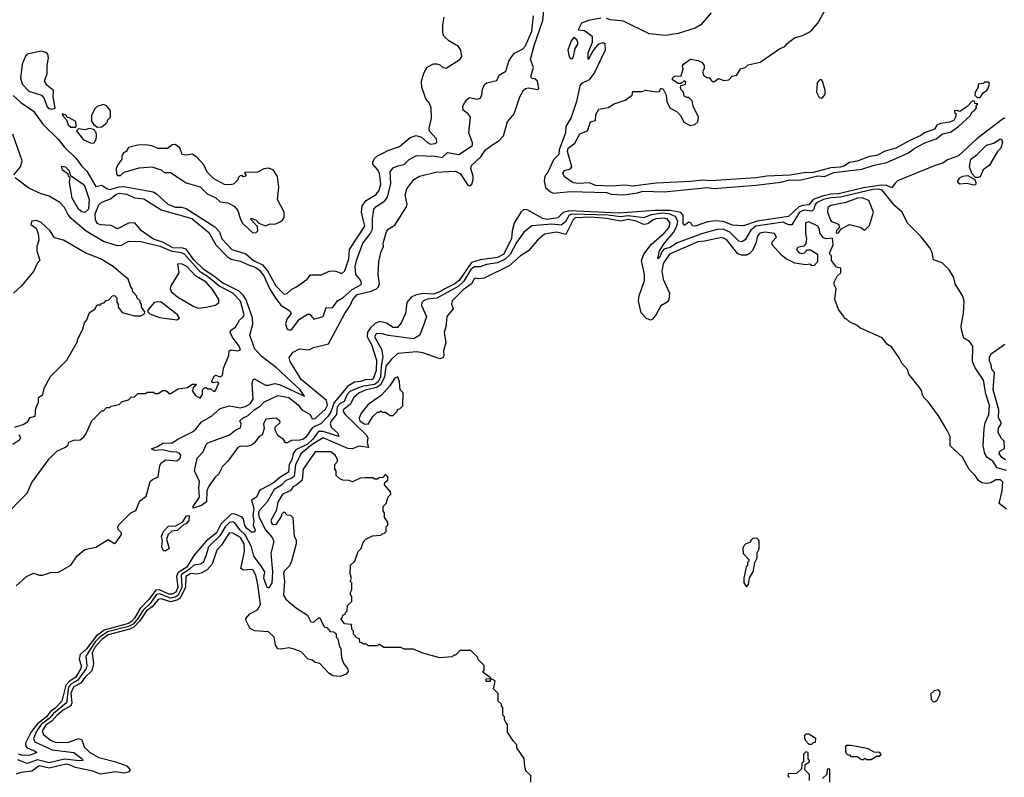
# Model space of a CAD drawing. Extents: x 2380107 to 2585170, y 384273 to 546161.
# Tile 213 of 256: x 2512737 to 2519060, y 459266 to 464130. Entities that reach past the tile are written whole.
import ezdxf

# ---------------------------------------------------------------- set-up
doc = ezdxf.new("R2010")
doc.units = 0

msp = doc.modelspace()

# ---------------------------------------------------------------- linework, layer by layer
at = {"layer": '0CON05XD'}
for points in [[(2519065, 463497.8), (2519055, 463495.5), (2518885, 463366.9), (2518765, 463255.3), (2518695, 463230.9), (2518665, 463208.7), (2518615, 463194.8), (2518375.1, 463094.9), (2518358.2, 463081.8), (2518338.8, 463051.2), (2518305, 463065.2), (2518271.4, 463068.6), (2518155, 463050.8), (2517995, 463011.7), (2517945, 463010.9), (2517892.5, 462997.5), (2517833.1, 462976.9), (2517805, 462941.1), (2517765, 462938.1), (2517741.4, 462928.6), (2517675, 462866.9), (2517473.7, 462836.3), (2517385, 462806.4), (2517315, 462811.8), (2517255, 462834.7), (2517205, 462840), (2517155, 462833.1), (2517074.2, 462804.2), (2517057.7, 462807.7), (2517046.2, 462826.2), (2517035, 462831.2), (2517005, 462810), (2516998.6, 462825), (2516996.8, 462875), (2516982.1, 462892.1), (2516915, 462905.2), (2516814.9, 462904.9), (2516585, 462887.7), (2516267, 462903), (2516227.1, 462892.9), (2516192.4, 462857.6), (2516125, 462847.4), (2516096.5, 462855), (2515995, 462909.2), (2515975, 462910.8), (2515954.4, 462895), (2515913.1, 462825), (2515899.6, 462775), (2515894.7, 462725), (2515845, 462625.5), (2515805, 462602.9), (2515695, 462589.2), (2515638.5, 462571.5), (2515558.4, 462455), (2515532.3, 462435), (2515467.2, 462402.8), (2515439.2, 462385), (2515395, 462369), (2515325, 462372.4), (2515278, 462362), (2515251.9, 462348.1), (2515222.9, 462315), (2515214.3, 462245), (2515187.5, 462185), (2515163.3, 462155), (2515135, 462154.5), (2515092.5, 462182.5), (2515047.6, 462192.4), (2515019.7, 462180.3), (2514989, 462151), (2514971.2, 462125), (2514968.8, 462095), (2514996.8, 462045), (2515027.8, 461945), (2515025, 461877.5), (2515007.5, 461825), (2514995, 461818.9), (2514965, 461821.4), (2514925, 461806.9), (2514887.6, 461802.4), (2514845, 461778.2), (2514757.3, 461672.7), (2514735, 461612.2), (2514716.9, 461585), (2514671.1, 461535), (2514617.9, 461512.1), (2514575, 461450), (2514555, 461434.2), (2514535, 461430), (2514481.7, 461428.3), (2514455, 461413.3), (2514443, 461413), (2514430, 461435), (2514395, 461460), (2514377.5, 461495), (2514377.5, 461515), (2514410, 461545), (2514407.5, 461555), (2514381.7, 461571.7), (2514317.5, 461565), (2514302.5, 461535), (2514306.7, 461505), (2514293.9, 461466.1), (2514275, 461453.8), (2514245.4, 461414.6), (2514225, 461399.4), (2514195, 461390), (2514155, 461392), (2514137.3, 461382.7), (2514073.3, 461295), (2514039.3, 461260.7), (2514016.7, 461215), (2513989.7, 461190.3), (2513949.8, 461130.2), (2513939.4, 461105), (2513937.5, 461035), (2513905, 461011.2), (2513850, 460995), (2513850, 461005), (2513891.2, 461065), (2513886.7, 461125), (2513892.5, 461165), (2513860, 461235), (2513875.7, 461315), (2513916, 461355), (2513935, 461402.5), (2513945.9, 461414.1), (2514085, 461464.2), (2514125, 461497.5), (2514155, 461510), (2514160, 461535), (2514150, 461555), (2514172.5, 461575), (2514205, 461589.4), (2514242.2, 461625), (2514281.5, 461648.5), (2514305.6, 461674.4), (2514395, 461716.7), (2514466, 461705), (2514525, 461658.6), (2514547.4, 461627.4), (2514602.5, 461595), (2514615, 461567.5), (2514635, 461570), (2514699.9, 461630.1), (2514713.8, 461655), (2514706.3, 461686.3), (2514545, 461820), (2514473.8, 461935), (2514468.3, 461961.7), (2514492.5, 461995), (2514533, 462017), (2514595, 462010), (2514624.6, 462025.4), (2514720.4, 462049.6), (2514824.5, 462245), (2514859.6, 462295), (2514876, 462334), (2514905, 462366.8), (2514995, 462388.2), (2515027.8, 462402.2), (2515041.4, 462415), (2515047.5, 462435), (2515038.6, 462495), (2515042.5, 462575), (2515055.7, 462635), (2515072.5, 462675), (2515070, 462695), (2515092, 462768), (2515103.8, 462786.2), (2515145, 462811.2), (2515220.6, 462929.4), (2515224.3, 462945), (2515212, 463005), (2515222, 463045), (2515268, 463105), (2515303.3, 463125), (2515409.5, 463150.5), (2515535, 463158.2), (2515565, 463143.5), (2515615, 463067.1), (2515625, 463064.4), (2515640.5, 463075), (2515649.5, 463105), (2515649.5, 463125), (2515634.7, 463175), (2515639.2, 463195), (2515699, 463251), (2515728.2, 463295), (2515775, 463329.6), (2515815.4, 463354.6), (2515843.1, 463385), (2515870, 463475), (2515912, 463525), (2515948.6, 463635), (2515971.5, 463678.5), (2515985, 463688.6), (2516005, 463691.9), (2516065, 463682.5), (2516071.7, 463688.3), (2516061.2, 463735), (2516045, 463750), (2516025, 463753.3), (2516020, 463765), (2516035.9, 463824.1), (2516017.8, 463875), (2516040.3, 463965), (2516096.7, 464125), (2516111.4, 464275)], [(2513235, 462822.9), (2513224.4, 462845), (2513222.5, 462885), (2513245, 462941.4), (2513265, 462958.5), (2513318.9, 462981.1), (2513355, 463008.7), (2513375, 463015.9), (2513425, 463010.4), (2513475, 462985.9), (2513535, 462979.6), (2513645, 462910.6), (2513841.2, 462855), (2513951.8, 462765), (2513995.5, 462685.5), (2514069.1, 462609.1), (2514095, 462593.4), (2514155, 462580.6), (2514205.5, 462555.5), (2514245, 462544.5), (2514275, 462525.2), (2514305, 462486.7), (2514345.9, 462395.9), (2514385, 462333.6), (2514415.9, 462295.9), (2514447.2, 462277.2), (2514471.2, 462261.2), (2514481.2, 462245), (2514452.3, 462207.7), (2514443.1, 462176.9), (2514455, 462143.1), (2514475, 462137.3), (2514487.1, 462145), (2514532.9, 462207.1), (2514585, 462240.8), (2514599.4, 462239.4), (2514625, 462207.5), (2514685.6, 462224.4), (2514705, 462283.3), (2514745, 462280), (2514778.8, 462325), (2514815, 462346), (2514871.6, 462398.4), (2514924.2, 462425), (2514932.5, 462435), (2514927.5, 462455), (2514895.7, 462495), (2514890.4, 462545), (2514900, 462585), (2514941.2, 462695), (2514988, 462755), (2515003.5, 462785), (2515001.5, 462855), (2515010.6, 462915), (2515025, 462931.4), (2515081.8, 462968.2), (2515099.3, 462990.7), (2515121.1, 463078.9), (2515115.5, 463154.5), (2515135, 463180), (2515165, 463191.4), (2515205, 463200), (2515237.7, 463232.3), (2515285, 463259.2), (2515405, 463253.8), (2515450, 463245), (2515485, 463277.5), (2515557.5, 463265), (2515645, 463322.5), (2515645, 463340), (2515622, 463405), (2515631.2, 463505), (2515616.7, 463525), (2515585, 463550), (2515582, 463575), (2515606, 463615), (2515625, 463630.8), (2515675, 463619.4), (2515695, 463627.5), (2515704.4, 463645), (2515709.2, 463685), (2515721.2, 463715), (2515737.5, 463725), (2515800, 463740), (2515815.7, 463775), (2515859.1, 463800.9), (2515879.1, 463865), (2515897.9, 463895), (2515915.5, 463915), (2515965, 463942), (2515985, 463962.7), (2516025, 464056), (2516037.2, 464155)], [(2514627.5, 462492.5), (2514675, 462492.2), (2514725, 462515.6), (2514745, 462518.5), (2514766.8, 462516.8), (2514805, 462500.6), (2514825, 462517.5), (2514850.3, 462595), (2514854.5, 462655), (2514953.2, 462805), (2514931.2, 462895), (2514935.4, 462935), (2514961.2, 462968.8), (2515025, 463007.5), (2515045.6, 463035), (2515055.5, 463075), (2515046.5, 463145), (2515035, 463168.8), (2515005, 463202.5), (2515004.4, 463215.6), (2515015, 463238.8), (2515034.5, 463255.5), (2515108.3, 463291.7), (2515175, 463315.5), (2515245, 463373.3), (2515283.2, 463386.8), (2515316.4, 463376.4), (2515355, 463341.1), (2515375, 463331.1), (2515402.5, 463335), (2515416.2, 463345), (2515413.8, 463365), (2515368.8, 463415), (2515366.4, 463433.6), (2515381.7, 463498.3), (2515380, 463565), (2515367, 463597), (2515345, 463622.5), (2515318.3, 463698.3), (2515317.5, 463735), (2515333, 463787), (2515353.6, 463826.4), (2515395, 463847.5), (2515415, 463847.5), (2515435, 463840), (2515455, 463822.5), (2515475, 463820), (2515562.5, 463875), (2515576.2, 463895), (2515570, 463935), (2515555, 463957.5), (2515492.5, 463995), (2515463.6, 464023.6), (2515453.6, 464043.6), (2515453.6, 464096.4), (2515463.6, 464146.4)], [(2516469.1, 464140.9), (2516390, 464125), (2516345, 464107.5), (2516323.3, 464065), (2516365, 464061.2), (2516414.3, 464025), (2516412.5, 463985), (2516386, 463916), (2516385, 463877.5), (2516395, 463883.8), (2516419.1, 463930.9), (2516455, 463975.7), (2516483.8, 463983.8), (2516495, 463976.7), (2516497.5, 463935), (2516428.9, 463791.1), (2516393.3, 463745), (2516345, 463720), (2516335, 463706.7), (2516313.3, 463605), (2516278.1, 463501.9), (2516244, 463445), (2516241.1, 463405), (2516201.1, 463295), (2516198.5, 463265), (2516165, 463231.4), (2516129.2, 463150.8), (2516109.6, 463125), (2516104.7, 463095), (2516113.4, 463053.4), (2516145, 463024.6), (2516165, 463016.2), (2516275, 463027.8), (2516505, 463021.1), (2516535, 463011.3), (2516615, 463006.9), (2516705, 463018.2), (2516739.6, 463030.4), (2516875, 463025.9), (2517155, 463052.5), (2517195, 463046.8), (2517465, 463068.9), (2517625, 463088.2), (2517675, 463099.6), (2517755, 463102.5), (2517862.2, 463127.8), (2517905, 463124.3), (2517965, 463148.5), (2518145, 463170.3), (2518225, 463197.3), (2518305, 463214.6), (2518444, 463275), (2518485, 463305.8), (2518549.7, 463340.3), (2518623.3, 463365), (2518662.5, 463397.5), (2518715, 463407.8), (2518765.7, 463445), (2518843.8, 463515), (2518852.5, 463537.5), (2518867.5, 463545), (2518882.5, 463565), (2518880, 463575), (2518890, 463590), (2518871.7, 463591.7), (2518868.3, 463608.3), (2518855, 463610), (2518818.8, 463571.2), (2518775, 463540), (2518755, 463547.5), (2518740, 463545), (2518740, 463535), (2518750, 463525), (2518747.5, 463505), (2518735, 463483.3), (2518708.3, 463471.7), (2518650, 463465), (2518627, 463453), (2518612.5, 463427.5), (2518547.5, 463405), (2518525, 463386.7), (2518452.5, 463355), (2518364.2, 463305.8), (2518295, 463285.6), (2518240.5, 463259.5), (2518195, 463251.2), (2518115, 463222.9), (2518065, 463214.2), (2518029.2, 463190.8), (2518006.4, 463183.6), (2517945, 463178.5), (2517825, 463147.9), (2517785, 463150), (2517685, 463132.7), (2517535, 463125.3), (2517465, 463114.4), (2517175, 463096.9), (2517125, 463100.6), (2517045, 463090.9), (2516825, 463080), (2516675, 463062.2), (2516625, 463068.1), (2516535, 463061.9), (2516436.1, 463066.1), (2516395, 463083.3), (2516325, 463078.1), (2516292.1, 463082.1), (2516235, 463122), (2516225.8, 463145), (2516235, 463162), (2516275, 463173.3), (2516283.3, 463185), (2516255.7, 463285), (2516260, 463305), (2516301.7, 463338.3), (2516335, 463396.7), (2516383, 463417), (2516402.5, 463475), (2516435, 463482.5), (2516437.5, 463522.5), (2516456.7, 463555), (2516515, 463566.7), (2516555, 463590), (2516626.1, 463613.9), (2516670, 463645), (2516675, 463670), (2516735, 463670), (2516755, 463677.5), (2516825, 463667.5), (2516845, 463670), (2516855, 463690), (2516870, 463685), (2516887.5, 463645), (2516892.5, 463605), (2516912.5, 463565), (2516959.5, 463539.5), (2516982.3, 463512.3), (2517001.7, 463471.7), (2517041.7, 463451.7), (2517071.7, 463458.3), (2517091.2, 463475), (2517095.8, 463505), (2517061.2, 463575), (2517055, 463610), (2517035, 463630), (2517021.7, 463631.7), (2517005, 463640), (2517000, 463665), (2516985, 463680), (2516980, 463695), (2516981.7, 463708.3), (2517010, 463715), (2517015, 463730), (2517005, 463737.5), (2516985, 463720), (2516965, 463720), (2516930, 463745), (2516930, 463755), (2516943, 463767), (2516985, 463770), (2516996.7, 463815), (2516992.5, 463835), (2517000, 463845), (2517045, 463876.7), (2517095, 463868), (2517118.8, 463855), (2517133.3, 463835), (2517132.5, 463815), (2517122.5, 463795), (2517127.5, 463775), (2517155, 463757.5), (2517165, 463760), (2517183.9, 463733.9), (2517195, 463732.5), (2517225, 463752.5), (2517259.3, 463739.3), (2517290, 463745), (2517312.5, 463767.5), (2517342.5, 463775), (2517365.8, 463814.2), (2517395.5, 463824.5), (2517415, 463841.2), (2517491.2, 463858.8), (2517615.9, 463944.1), (2517651.2, 463958.8), (2517665, 463976.7), (2517713.3, 464015), (2517765, 464029.2), (2517815.6, 464054.4), (2517861.7, 464108.3), (2517904.5, 464185.5)], [(2517176.9, 464175), (2517111.8, 464098.2), (2517075, 464075.7), (2516965, 464042), (2516885, 464030), (2516779, 464039), (2516615, 464120), (2516530.3, 464129.7), (2516505, 464138.9)], [(2516285, 463880), (2516293.8, 463895), (2516303.3, 463945), (2516322.3, 463977.7), (2516315, 464001.2), (2516295, 464016.7), (2516279.2, 463995), (2516256.2, 463935), (2516265, 463892.5), (2516275, 463881.2), (2516285, 463880)], [(2512943.6, 463556.4), (2512965, 463562.5), (2512952.5, 463635), (2512953.3, 463675), (2512910.7, 463710.7), (2512896.7, 463735), (2512912.5, 463785), (2512912.5, 463835), (2512922.5, 463885), (2512918.3, 463908.3), (2512905, 463920), (2512875, 463927.5), (2512785, 463910), (2512773, 463897), (2512753.3, 463845), (2512741.2, 463755), (2512755, 463713.3), (2512795, 463671.2), (2512876.4, 463646.4), (2512893.6, 463623.6), (2512910, 463575), (2512921.2, 463561.2), (2512943.6, 463556.4)], [(2517885, 463626.7), (2517895, 463633.3), (2517908.8, 463651.2), (2517908.6, 463675), (2517893.3, 463735), (2517885, 463743.3), (2517875, 463743.3), (2517858.8, 463725), (2517853.8, 463665), (2517871.7, 463631.7), (2517885, 463626.7)], [(2518905, 463630), (2518927, 463663), (2518947.5, 463675), (2518955, 463687.5), (2518965.6, 463715), (2518960, 463730), (2518935, 463730), (2518925, 463720), (2518893, 463717), (2518891.7, 463698.3), (2518872.5, 463665), (2518870, 463645), (2518885, 463630), (2518905, 463630)], [(2512695, 463643.1), (2512745, 463599.6), (2512825, 463543.8), (2512885, 463460.3), (2512983.9, 463363.9), (2513022.7, 463315), (2513099.4, 463239.4), (2513132.8, 463192.8), (2513168.8, 463158.8), (2513225, 463059.2), (2513265, 463068.1), (2513296, 463046), (2513315, 463039.6), (2513375, 463058.2), (2513405, 463060.2), (2513594.7, 463024.7), (2513615, 463012.7), (2513688.6, 462945), (2513735, 462925.9), (2513776.5, 462926.5), (2513805, 462918), (2513991, 462801), (2514019.2, 462769.2), (2514035, 462724.4), (2514098.1, 462655), (2514188.2, 462628.2), (2514238.5, 462585), (2514296.8, 462556.8), (2514327.3, 462517.3), (2514382.7, 462422.7), (2514435, 462367.8), (2514455, 462373.3), (2514485, 462400.6), (2514515.3, 462414.7), (2514582, 462465), (2514605, 462492), (2514627.5, 462492.5)], [(2513235, 463440), (2513265, 463442.5), (2513288.3, 463461.7), (2513300, 463475), (2513300, 463485), (2513320, 463505), (2513320, 463545), (2513296.4, 463576.4), (2513275, 463586.7), (2513235, 463572.5), (2513217.5, 463555), (2513197.5, 463515), (2513198.3, 463478.3), (2513210.7, 463460.7), (2513235, 463440)], [(2513095, 463440), (2513100, 463445), (2513096.4, 463476.4), (2513055, 463500), (2513041.7, 463501.7), (2513035, 463517.5), (2513010, 463525), (2513015, 463510), (2513038.3, 463488.3), (2513047.5, 463455), (2513065, 463440), (2513095, 463440)], [(2512698.8, 463135), (2512741.9, 463185), (2512753.3, 463225), (2512692.9, 463395)], [(2513195, 463337.5), (2513215, 463340), (2513227, 463363), (2513230, 463385), (2513227, 463407), (2513210, 463425), (2513185, 463432.5), (2513155, 463422.5), (2513115, 463430), (2513102.5, 463417.5), (2513145, 463361.2), (2513195, 463337.5)], [(2514235, 462761.4), (2514255, 462764), (2514266.7, 462775), (2514263.3, 462803.3), (2514222.5, 462845), (2514223, 462857), (2514255, 462842.5), (2514273.3, 462823.3), (2514315, 462807.5), (2514345, 462820), (2514375, 462817.5), (2514405, 462830), (2514425, 462843.3), (2514435, 462860), (2514436, 462895), (2514393.3, 462976.7), (2514400, 463055), (2514393, 463123), (2514365, 463167.5), (2514335, 463177.5), (2514305, 463172.5), (2514265, 463152.5), (2514185, 463150), (2514180, 463145), (2514190, 463135), (2514190, 463125), (2514172.5, 463122.5), (2514165, 463130), (2514151.7, 463128.3), (2514140, 463115), (2514140, 463105), (2514110, 463075), (2514085, 463070), (2514053, 463073), (2513980.7, 463110.7), (2513941.7, 463151.7), (2513918.3, 463198.3), (2513875, 463247.5), (2513845, 463266.7), (2513805, 463260), (2513780, 463265), (2513765, 463307.5), (2513735, 463330), (2513715, 463326.7), (2513685, 463303.3), (2513625, 463303.3), (2513585, 463320), (2513545, 463326.2), (2513495, 463323.8), (2513435, 463310), (2513420, 463285), (2513402.5, 463275), (2513393.6, 463256.4), (2513392.5, 463235), (2513365, 463197.5), (2513356.7, 463175), (2513358.3, 463138.3), (2513365, 463130), (2513385, 463130), (2513408.3, 463151.7), (2513505, 463178.8), (2513585, 463186.7), (2513623.8, 463173.8), (2513645, 463167.5), (2513665, 463150), (2513705, 463150), (2513805, 463083.3), (2513895, 463057.5), (2513941.7, 463011.7), (2513995.8, 462985.8), (2514025, 462961.2), (2514073.9, 462953.9), (2514114.1, 462934.1), (2514138, 462905), (2514155, 462847.5), (2514168, 462825), (2514235, 462761.4)], [(2518895, 463116.2), (2518875, 463116.7), (2518852.1, 463142.1), (2518835.6, 463185), (2518845.5, 463235), (2518885.7, 463264.3), (2518945, 463325.4), (2518991.9, 463338.1), (2519033.8, 463365), (2519043.1, 463363.1), (2519048.9, 463345), (2519038.6, 463305), (2519016.5, 463283.5), (2518965, 463195.6), (2518924.2, 463165.8), (2518905, 463122.5), (2518895, 463116.2)], [(2513155, 462892.5), (2513135, 462895.8), (2513115, 462914.3), (2513074.3, 462985), (2513057.5, 463085), (2513060, 463115), (2513050, 463125), (2513048.3, 463138.3), (2513012.5, 463165), (2513005, 463190), (2513030, 463185), (2513055, 463160), (2513061.7, 463131.7), (2513144, 463075), (2513155, 463058.8), (2513183.3, 462975), (2513178.9, 462915), (2513155, 462892.5)], [(2518865, 463067.5), (2518818.9, 463078.9), (2518775, 463074.6), (2518761.1, 463085), (2518761.5, 463095), (2518775, 463114.4), (2518793.5, 463126.5), (2518825, 463129.4), (2518870, 463105), (2518877.5, 463085), (2518875, 463070), (2518865, 463067.5)], [(2512622.5, 460925), (2512785, 461090), (2512815, 461160), (2512925, 461310), (2512975, 461360), (2513030, 461385), (2513048.3, 461401.7), (2513053, 461417), (2513085, 461430), (2513125, 461432.5), (2513148.3, 461451.7), (2513161.7, 461468.3), (2513200, 461555), (2513265, 461620), (2513275, 461620), (2513295, 461640), (2513315, 461640), (2513325, 461650), (2513375, 461660), (2513395, 461680), (2513435, 461690), (2513453, 461707), (2513475, 461710), (2513495, 461730), (2513545, 461730), (2513555, 461740), (2513595, 461740), (2513605, 461730), (2513625, 461730), (2513655, 461750), (2513675, 461750), (2513688.3, 461738.3), (2513695, 461730), (2513705, 461730), (2513755, 461760), (2513815, 461770), (2513845, 461790), (2513865, 461790), (2513870, 461785), (2513851.7, 461768.3), (2513847.5, 461745), (2513865, 461717.5), (2513895, 461700), (2513910, 461725), (2513910, 461755), (2513925, 461770), (2513935, 461770), (2513945, 461760), (2513965, 461760), (2513983, 461743), (2513995, 461750), (2514016.4, 461796.4), (2514005, 461802.5), (2513978.3, 461798.3), (2513970, 461805), (2513972.5, 461815), (2513987, 461843), (2513995, 461847.5), (2514025, 461837.5), (2514038.8, 461845), (2514046.2, 461893.8), (2514080, 461975), (2514082.5, 462005), (2514095, 462010), (2514135, 462003.8), (2514155, 462010), (2514145.7, 462035), (2514100.6, 462095), (2514089.2, 462125), (2514093, 462137), (2514123.4, 462156.6), (2514148.1, 462201.9), (2514175, 462224), (2514179.2, 462235), (2514155, 462323.1), (2514104.7, 462375), (2514015, 462421.5), (2513951.3, 462475), (2513898.4, 462508.4), (2513794.1, 462625), (2513775, 462633.8), (2513715, 462641.2), (2513675, 462659.8), (2513645, 462672.8), (2513515, 462703.8), (2513435, 462705.7), (2513389.1, 462680.9), (2513365, 462678.5), (2513275, 462707.3), (2513163.5, 462773.5), (2513067.5, 462855), (2513045, 462882.9), (2513023.7, 462923.7), (2512995, 462957.1), (2512925, 462997.5), (2512875, 463011.4), (2512795, 463048.9), (2512708.2, 463115)], [(2519075, 461236.7), (2519015, 461253.9), (2518986.2, 461295), (2518950.6, 461320.6), (2518934.3, 461344.3), (2518924.3, 461395), (2518930, 461505), (2518937.2, 461542.8), (2518961.7, 461595), (2518965, 461653.3), (2518942.2, 461727.8), (2518926.1, 461816.1), (2518873.1, 461895), (2518855.5, 461935), (2518857.8, 462035), (2518835.7, 462065), (2518800, 462085), (2518785, 462140), (2518783.3, 462165), (2518798.5, 462245), (2518802.4, 462322.4), (2518793.1, 462355), (2518744.8, 462434.8), (2518736.2, 462476.2), (2518706.7, 462525), (2518660.2, 462570.2), (2518605, 462588.8), (2518597.7, 462635), (2518581.8, 462665), (2518527, 462737), (2518438.9, 462825), (2518404.4, 462894.4), (2518356.5, 462935), (2518275, 463036), (2518255, 463041.8), (2518215, 463039.2), (2518008.5, 462991.5), (2517945, 462986.4), (2517899.2, 462975), (2517853.8, 462955), (2517845, 462944.5), (2517836.4, 462913.6), (2517825, 462901.7), (2517775, 462906.8), (2517745.1, 462894.9), (2517695, 462814.4), (2517675, 462812.5), (2517640.4, 462830.4), (2517464.9, 462805.1), (2517431.2, 462778.8), (2517395, 462718.1), (2517375, 462704.4), (2517355, 462708.5), (2517296.6, 462766.6), (2517255, 462785.7), (2517216.1, 462783.9), (2517115, 462755.7), (2516954.3, 462695.7), (2516915, 462668.4), (2516873.6, 462656.4), (2516859.6, 462640.4), (2516847.9, 462605), (2516834.3, 462594.3), (2516845, 462647.1), (2516877.5, 462695), (2516936.5, 462763.5), (2516957.4, 462805), (2516962.8, 462835), (2516950, 462865), (2516915, 462882.3), (2516865, 462887.5), (2516792.5, 462877.5), (2516745, 462859.2), (2516645, 462872.1), (2516595, 462864.4), (2516515, 462874.4), (2516285, 462882.4), (2516265.6, 462874.4), (2516239.6, 462830.4), (2516215, 462812.2), (2516155, 462818.4), (2516025, 462807.8), (2515975, 462765.6), (2515924.6, 462695.4), (2515887.5, 462622.5), (2515855, 462592.2), (2515805, 462569.5), (2515735, 462559.6), (2515695, 462544.2), (2515655, 462543.3), (2515635, 462527.2), (2515588.3, 462451.7), (2515551.8, 462418.2), (2515415, 462342.8), (2515353.5, 462336.5), (2515330, 462325), (2515320, 462315), (2515318.2, 462295), (2515349.2, 462225), (2515335.6, 462185.6)], [(2517985, 462760), (2517995, 462762.5), (2518011.7, 462788.3), (2518065, 462816.2), (2518135, 462797.5), (2518165, 462780), (2518195, 462810), (2518220, 462895), (2518189.3, 462969.3), (2518146.4, 462986.4), (2518117.5, 462985), (2518042.7, 462957.3), (2517945, 462938), (2517927.5, 462925), (2517924, 462895), (2517943, 462843), (2517951.7, 462831.7), (2517977, 462827), (2517997.5, 462815), (2518000, 462795), (2517983, 462777), (2517980, 462765), (2517985, 462760)], [(2512705, 461514.3), (2512759.3, 461530.7), (2512788.3, 461551.7), (2512805, 461576.7), (2512836.2, 461585), (2512841.4, 461635), (2512858, 461675), (2512856.7, 461705), (2512886, 461725), (2512894.2, 461765), (2512935, 461840), (2513040, 461945), (2513107.5, 462065), (2513107.5, 462075), (2513142.5, 462145), (2513152.5, 462185), (2513167, 462203), (2513185, 462250), (2513218.3, 462271.7), (2513235, 462300), (2513255, 462300), (2513265, 462310), (2513278.3, 462311.7), (2513291.7, 462328.3), (2513308.3, 462331.7), (2513331.7, 462358.3), (2513345, 462360), (2513360, 462345), (2513360, 462315), (2513370, 462305), (2513370, 462285), (2513395, 462250), (2513475, 462230), (2513515, 462230), (2513538.3, 462241.7), (2513540, 462255), (2513520, 462285), (2513520, 462305), (2513510, 462315), (2513510, 462325), (2513490, 462345), (2513490, 462355), (2513463, 462383), (2513460, 462405), (2513450, 462415), (2513433.3, 462465), (2513372, 462515), (2513336.4, 462546.4), (2513255, 462594.2), (2513162, 462632), (2513017.5, 462715), (2512960.8, 462730.8), (2512933.3, 462775), (2512875, 462828.8), (2512845, 462841.2), (2512814.1, 462835.9), (2512807.5, 462815), (2512842.9, 462792.9), (2512856.2, 462755), (2512858.8, 462715), (2512846.7, 462675), (2512847, 462647), (2512866.7, 462585), (2512850, 462565), (2512826.1, 462513.9), (2512749.3, 462420.7), (2512696.4, 462373.6)], [(2512713.6, 460496.4), (2512780, 460555), (2512825, 460576.7), (2512864, 460564), (2512884.2, 460564.2), (2512935, 460581.4), (2512985, 460583.5), (2513065, 460628), (2513105, 460688.8), (2513155, 460728), (2513225.9, 460744.1), (2513305, 460792.5), (2513345, 460767.5), (2513355, 460772.5), (2513390, 460825), (2513390, 460835), (2513368.3, 460858.3), (2513367.5, 460875), (2513375, 460890), (2513450, 460965), (2513481.7, 460978.3), (2513509.3, 461040.7), (2513548.8, 461071.2), (2513574.3, 461165), (2513590.7, 461179.3), (2513625.7, 461195), (2513636.8, 461265), (2513645.5, 461285), (2513675, 461304.6), (2513745, 461297.8), (2513767.1, 461315), (2513770.8, 461335), (2513763.8, 461345), (2513745, 461353.1), (2513707.5, 461355), (2513655, 461369.2), (2513602.5, 461365), (2513582.5, 461375), (2513620.9, 461389.1), (2513655, 461411.2), (2513715, 461412.9), (2513751.7, 461438.3), (2513847.5, 461485), (2513868.4, 461501.6), (2513905, 461548.1), (2513967.5, 461585), (2514025, 461634.5), (2514085, 461651.8), (2514155, 461638.3), (2514185, 461646.1), (2514217.2, 461665), (2514237, 461695), (2514230, 461795), (2514233.8, 461816.2), (2514244.7, 461825.3), (2514315, 461784.7), (2514335, 461783.8), (2514375, 461794.6), (2514405, 461787.8), (2514566.4, 461713.6), (2514538.6, 461755), (2514385, 461894.7), (2514293.4, 461965), (2514246.7, 462015), (2514214.6, 462105), (2514234.2, 462175), (2514232.1, 462215), (2514192, 462332), (2514172.6, 462362.6), (2514147, 462387), (2514035, 462443.4), (2513990.5, 462480.5), (2513920.5, 462525), (2513855, 462588.4), (2513805, 462657.4), (2513785, 462663.3), (2513720, 462665), (2513659.8, 462699.8), (2513595, 462721.2), (2513518.2, 462775), (2513476.7, 462826.7), (2513435, 462824.7), (2513365, 462788.1), (2513325, 462808.9), (2513255, 462812.7), (2513235, 462822.9)], [(2516744, 462624), (2516792.1, 462687.9), (2516875, 462759.5), (2516906.2, 462795), (2516914.4, 462825), (2516895, 462850.9), (2516875, 462856.7), (2516825, 462852.5), (2516805, 462846.5), (2516769.7, 462820.3), (2516745, 462815.8), (2516695, 462837), (2516645, 462847), (2516595, 462837.2), (2516507.5, 462855), (2516405, 462861.7), (2516305, 462857.3), (2516291.2, 462845), (2516245, 462751.8), (2516185, 462766.5), (2516107.3, 462752.7), (2516061.9, 462715), (2516005, 462646), (2515953.8, 462615), (2515879.7, 462550.3), (2515719.1, 462470.9), (2515685.7, 462465.7), (2515665, 462471.2), (2515655, 462466.2), (2515638.8, 462435), (2515584.3, 462395), (2515513.3, 462325), (2515510, 462305), (2515520, 462275), (2515480, 462225), (2515473.6, 462156.4), (2515463.3, 462125), (2515474.2, 462055), (2515457.5, 462005), (2515460, 461975), (2515455, 461960), (2515435, 461952.5), (2515325, 461991.1), (2515285, 461998.9), (2515165, 461986.9), (2515125, 461951.4), (2515087.8, 461905), (2515079.7, 461835), (2515054.4, 461785.6), (2515030.3, 461769.7), (2514962.9, 461755), (2514917.5, 461735), (2514883.3, 461705), (2514859.7, 461660.3), (2514814.2, 461625.8), (2514814, 461615), (2514826.3, 461595), (2514962.9, 461465), (2514973.3, 461445), (2514968.8, 461415), (2514975.8, 461384.2), (2514915, 461391.8), (2514875, 461375.3), (2514845, 461378.1), (2514685, 461445.8), (2514615, 461402.5), (2514544.7, 461345), (2514507.6, 461275), (2514500.4, 461199.6), (2514485, 461187.2), (2514445, 461171.5), (2514417.7, 461142.3), (2514370.6, 461115), (2514325, 461034.6), (2514273.2, 460975), (2514269.5, 460955), (2514274.9, 460934.9), (2514316.1, 460856.1), (2514358.9, 460805), (2514369.1, 460780.9), (2514349.5, 460705), (2514360.4, 460585), (2514355, 460512.5), (2514336.6, 460483.4), (2514325, 460485.8), (2514304.7, 460545), (2514310.4, 460585), (2514290.5, 460620.5), (2514241.2, 460685), (2514225.2, 460745), (2514185, 460823.2), (2514150.7, 460855), (2514119.1, 460899.1), (2514105, 460906), (2514085, 460901.7), (2514055.6, 460875), (2514022.7, 460817.3), (2513949.7, 460745), (2513933.1, 460685), (2513915, 460645.6), (2513895, 460634.4), (2513855, 460628.4), (2513827.9, 460602.1), (2513774.1, 460565.9), (2513777, 460485), (2513753.5, 460435), (2513735, 460423.5), (2513705, 460417.1), (2513635, 460444.1), (2513615, 460438.9), (2513575, 460382.4), (2513529.7, 460340.3), (2513491, 460279), (2513465, 460250.4), (2513435, 460233.7), (2513300.8, 460199.2), (2513251, 460165), (2513221.1, 460135), (2513160.9, 460045), (2513168.8, 459985), (2513162.9, 459965), (2513110.8, 459889.2), (2513072.1, 459867.9), (2513050.4, 459845), (2513036.4, 459743.6), (2512953.5, 459675), (2512926.9, 459643.1), (2512874.8, 459605.2), (2512846.5, 459565), (2512824.5, 459515), (2512835, 459493.3), (2512945, 459442.8), (2513085, 459426.2), (2513138, 459385), (2513143.3, 459375), (2513118.2, 459371.8), (2513025, 459382.2), (2512925, 459359.5), (2512851.8, 459378.2), (2512785, 459354.7), (2512725, 459378.3)], [(2519075, 460987.5), (2519027.5, 461025), (2519046.7, 461105), (2519050.7, 461160.7), (2519035, 461176.2), (2519006.4, 461176.4), (2518973.6, 461156.4), (2518948.3, 461151.7), (2518915, 461156.2), (2518895, 461171.2), (2518872, 461205), (2518833.4, 461243.4), (2518791.7, 461321.7), (2518712.5, 461395), (2518712.5, 461455), (2518693.6, 461493.6), (2518640.7, 461580.7), (2518572.5, 461675), (2518542.5, 461705), (2518531.7, 461728.3), (2518530, 461745), (2518515, 461770), (2518447.5, 461855), (2518437.5, 461885), (2518402.5, 461925), (2518385, 461960), (2518335, 462030), (2518310, 462045), (2518275, 462087.5), (2518133, 462153), (2518115, 462167.5), (2518065, 462190), (2518045, 462210), (2518035, 462210), (2518030, 462225), (2517995, 462270), (2517972.5, 462335), (2517980, 462405), (2517968.3, 462428.3), (2517967.5, 462445), (2517987, 462483), (2518010, 462505), (2518010, 462535), (2517981.7, 462541.7), (2517950, 462585), (2517950, 462615), (2517940, 462625), (2517940, 462635), (2517962, 462685), (2517957, 462727), (2517915, 462723.3), (2517899.3, 462729.3), (2517875, 462760), (2517872.5, 462785), (2517862.5, 462805), (2517805, 462832.5), (2517784.2, 462825.8), (2517784, 462755), (2517790, 462725), (2517786.4, 462693.6), (2517773.6, 462676.4), (2517732.1, 462667.9), (2517726.2, 462655), (2517740, 462635), (2517755, 462628.8), (2517776.2, 462633.8), (2517795, 462652.5), (2517815, 462652.5), (2517860, 462625), (2517860, 462575), (2517838.3, 462551.7), (2517825, 462550), (2517815, 462560), (2517785, 462557.5), (2517715, 462567.5), (2517660, 462595), (2517632.5, 462615), (2517570, 462685), (2517570, 462705), (2517596.4, 462733.6), (2517585, 462756.7), (2517525, 462765.6), (2517489.7, 462760.3), (2517475, 462743.3), (2517463.5, 462695), (2517442.5, 462647.5), (2517422.5, 462627.5), (2517405, 462619.5), (2517375, 462619.1), (2517348.2, 462628.2), (2517275, 462718.5), (2517245, 462732.1), (2517135, 462708.2), (2517090.8, 462705), (2516909.6, 462625), (2516868.9, 462565), (2516861.6, 462515), (2516868.2, 462465), (2516909.6, 462375), (2516906.1, 462333.9), (2516895, 462315.8), (2516855, 462294.2), (2516825, 462236.7), (2516801.7, 462208.3), (2516788.3, 462201.7), (2516761.7, 462211.7), (2516727.7, 462247.7), (2516711.8, 462325), (2516715, 462356.7), (2516750, 462455), (2516750, 462495), (2516730.9, 462585), (2516744, 462624)], [(2513885, 462278.9), (2513935, 462284.3), (2513995, 462297.5), (2514015.7, 462315), (2514015.8, 462335), (2513976.7, 462395), (2513935, 462444.5), (2513866.7, 462486.7), (2513810, 462545), (2513775, 462563.8), (2513750, 462560), (2513758, 462505), (2513708.3, 462421.7), (2513703.3, 462405), (2513708.8, 462385), (2513750.9, 462350.9), (2513855, 462288.8), (2513885, 462278.9)], [(2513745, 462203.3), (2513762.5, 462215), (2513750, 462235), (2513645, 462316), (2513625, 462320), (2513600, 462315), (2513560, 462265), (2513560, 462255), (2513571.7, 462241.7), (2513635, 462217.5), (2513745, 462203.3)], [(2515335.6, 462185.6), (2515305.7, 462105), (2515265, 462081.2), (2515105, 462101.8), (2515055, 462116.1), (2515025, 462113.3), (2515016.4, 462095), (2515060.5, 462015), (2515069.8, 461965), (2515057.7, 461905), (2515053.6, 461836.4), (2515039.2, 461805), (2515015, 461788.5), (2514935, 461774.6), (2514856.6, 461743.4), (2514840.2, 461725), (2514820.7, 461679.3), (2514795, 461666.4), (2514775, 461645.2), (2514771.3, 461595), (2514735, 461550), (2514730.7, 461535), (2514736.4, 461515), (2514778.9, 461475), (2514786.4, 461453.6), (2514685, 461485.9), (2514655, 461487.2), (2514616.3, 461435), (2514585.2, 461405), (2514510.9, 461369.1), (2514492.4, 461345), (2514485, 461305.6), (2514466.6, 461275), (2514463.8, 461225), (2514407.8, 461192.2), (2514365, 461155.3), (2514288, 461115), (2514275, 461103.8), (2514256.9, 461065), (2514224.5, 461045.5), (2514240.8, 460995), (2514233.6, 460945), (2514240, 460915), (2514235.6, 460885), (2514249.2, 460855), (2514245, 460840), (2514225, 460841.2), (2514193.6, 460865), (2514183.1, 460883.1), (2514174.7, 460924.7), (2514165.8, 460935.8), (2514115, 460957.5), (2514094.8, 460955.2), (2514028.9, 460891.1), (2514000.4, 460835), (2513935, 460782.1), (2513855, 460689.6), (2513811.2, 460615), (2513751.3, 460578.7), (2513744.5, 460555), (2513751.4, 460485), (2513738.5, 460455), (2513715, 460442.7), (2513695, 460442.2), (2513635, 460469.8), (2513611.5, 460468.5), (2513565, 460405.6), (2513510.5, 460349.5), (2513475, 460288), (2513455, 460266.5), (2513435, 460254.4), (2513280, 460210), (2513227.8, 460172.2), (2513165, 460091), (2513124.7, 460055.3), (2513119.3, 460025), (2513131.9, 459985), (2513128.5, 459965), (2513095, 459907.3), (2513055.8, 459884.2), (2513032.7, 459857.3), (2513007.8, 459755), (2512965, 459710.3), (2512933.2, 459686.8), (2512908.1, 459655), (2512850.5, 459609.5), (2512811.3, 459558.7), (2512774.2, 459485), (2512775.9, 459465.9), (2512785.3, 459455.3), (2512836, 459435), (2512846, 459425), (2512805, 459408.7), (2512755, 459405.3), (2512728.5, 459415)], [(2519067.5, 461305), (2519045, 461320), (2519027.5, 461345), (2519030.7, 461359.3), (2519061.7, 461378.3), (2519060, 461425), (2519041.7, 461441.7), (2519020.7, 461480.7), (2519022, 461508), (2519040, 461535), (2519040, 461545), (2519023.8, 461575), (2519024, 461625), (2518989.2, 461755), (2518997.5, 461865), (2518980, 461885), (2518976.2, 461915), (2518965, 461940), (2518965.8, 461965), (2518976.7, 461985), (2519063, 462047)], [(2514975, 461533.3), (2515005, 461582.5), (2515035, 461610), (2515045, 461610), (2515055, 461620), (2515065, 461610), (2515085, 461610), (2515115, 461590), (2515135, 461590), (2515160, 461615), (2515165, 461630), (2515178.3, 461631.7), (2515198.3, 461651.7), (2515200, 461735), (2515180, 461755), (2515176.7, 461805), (2515165, 461837.5), (2515145, 461828.8), (2515112.3, 461777.7), (2515059.7, 461720.3), (2514975, 461658.8), (2514930.8, 461605), (2514917.3, 461572.7), (2514921.1, 461555), (2514948.8, 461535), (2514975, 461533.3)], [(2512693.3, 461405), (2512737.5, 461435), (2512743.3, 461445), (2512734.1, 461464.1)], [(2516020, 459235), (2516018.3, 459278.3), (2515988.3, 459308.3), (2515980, 459335), (2515977, 459387), (2515930, 459455), (2515930, 459475), (2515905, 459500), (2515870, 459555), (2515870, 459605), (2515858.3, 459618.3), (2515850, 459635), (2515850, 459655), (2515840, 459665), (2515840, 459715), (2515830, 459725), (2515830, 459735), (2515810, 459755), (2515810, 459805), (2515780, 459835), (2515790, 459885), (2515760, 459900), (2515758.3, 459881.7), (2515731.7, 459881.7), (2515731.7, 459898.3), (2515760, 459900), (2515760, 459905), (2515711.7, 459941.7), (2515720, 459955), (2515720, 459985), (2515681.7, 460021.7), (2515680, 460035), (2515671.7, 460041.7), (2515635, 460080), (2515565, 460080), (2515535, 460050), (2515525, 460050), (2515515, 460040), (2515435, 460032.5), (2515325, 460062.5), (2515265, 460090), (2515205, 460090), (2515185, 460100), (2515075, 460100), (2515045, 460120), (2515035, 460110), (2514975, 460110), (2514965, 460120), (2514945, 460120), (2514935, 460130), (2514921.7, 460131.7), (2514920, 460155), (2514901.7, 460161.7), (2514880, 460185), (2514880, 460205), (2514870, 460215), (2514868.3, 460248.3), (2514821.7, 460251.7), (2514800, 460285), (2514810, 460295), (2514811.7, 460308.3), (2514830, 460315), (2514830, 460325), (2514840, 460335), (2514841.7, 460368.3), (2514870, 460395), (2514870, 460425), (2514860, 460445), (2514870, 460475), (2514870, 460515), (2514860, 460525), (2514867.5, 460542.5), (2514860, 460575), (2514861.7, 460628.3), (2514890, 460655), (2514910, 460715), (2514930, 460735), (2514943, 460777), (2514960, 460795), (2515003, 460817), (2515055, 460820), (2515065, 460830), (2515078.3, 460831.7), (2515090, 460845), (2515090, 460875), (2515100, 460885), (2515100, 460905), (2515080, 460935), (2515080, 460965), (2515070, 460975), (2515070, 461005), (2515090, 461025), (2515103, 461067), (2515120, 461085), (2515118.3, 461098.3), (2515080, 461145), (2515081.7, 461158.3), (2515100, 461175), (2515100, 461195), (2515085, 461210), (2515068.3, 461191.7), (2515045, 461190), (2515035, 461180), (2515015, 461180), (2515005, 461190), (2514955, 461190), (2514923, 461187), (2514875, 461162.5), (2514851.7, 461171.7), (2514813, 461173), (2514791.7, 461181.7), (2514770, 461205), (2514770, 461235), (2514760, 461245), (2514760, 461275), (2514777, 461293), (2514777.5, 461305), (2514765, 461333.3), (2514734.1, 461355.9), (2514635, 461356.7), (2514557.9, 461245), (2514550.8, 461175), (2514515.6, 461144.4), (2514495, 461134), (2514473.7, 461106.3), (2514425, 461083.8), (2514395, 461032.5), (2514383.8, 460976.2), (2514348.8, 460915), (2514355, 460896.7), (2514365, 460890), (2514385, 460892.5), (2514420, 460945), (2514420, 460955), (2514435, 460970), (2514451.7, 460951.7), (2514475, 460950), (2514490, 460935), (2514500, 460815), (2514511.7, 460791.7), (2514512.5, 460765), (2514483.3, 460655), (2514470, 460625), (2514435, 460588.8), (2514430, 460575), (2514437.1, 460525), (2514430, 460435), (2514445, 460410), (2514515, 460352), (2514585, 460307.5), (2514607.5, 460265), (2514625, 460262.5), (2514655, 460290), (2514665, 460290), (2514691.7, 460231.7), (2514708.3, 460228.3), (2514731.7, 460201.7), (2514755, 460200), (2514768.3, 460188.3), (2514770, 460165), (2514780, 460155), (2514790, 460105), (2514800, 460095), (2514803, 460033), (2514817.5, 459995), (2514842, 459965), (2514846, 459945), (2514832.5, 459927.5), (2514795, 459914), (2514748.3, 459918.3), (2514725, 459932.5), (2514665, 459997.5), (2514635, 460002.5), (2514615, 460017.5), (2514590, 460025), (2514545, 460071.2), (2514499.7, 460089.7), (2514465, 460096.7), (2514415, 460088.6), (2514395, 460091.4), (2514380, 460115), (2514370.8, 460165), (2514335, 460200), (2514245, 460206.7), (2514213.9, 460223.9), (2514190.5, 460270.5), (2514190, 460285), (2514215, 460316.7), (2514265, 460341.4), (2514282.7, 460375), (2514266.7, 460505), (2514253.1, 460563.1), (2514235.5, 460595.5), (2514225, 460600), (2514175, 460595.7), (2514157.5, 460607.5), (2514180.5, 460715), (2514179.3, 460765), (2514155.5, 460805), (2514105, 460834.3), (2514085, 460835.6), (2514075, 460825.6), (2514033.1, 460756.9), (2514001.8, 460725), (2513973.6, 460635), (2513941, 460599), (2513903.1, 460576.9), (2513875, 460571.3), (2513835, 460573.8), (2513804.4, 460555.6), (2513802.4, 460485), (2513766, 460415), (2513745, 460402.7), (2513705, 460393.3), (2513645, 460411.7), (2513625, 460408.4), (2513588.2, 460361.8), (2513551.6, 460335), (2513509.1, 460270.9), (2513469.6, 460230.4), (2513442.9, 460217.1), (2513305, 460180.3), (2513265, 460151.6), (2513220.4, 460105), (2513202.4, 460065), (2513209.8, 459995), (2513200, 459950), (2513155, 459907.2), (2513129.2, 459870.8), (2513085, 459846.5), (2513075, 459833.1), (2513064.6, 459805), (2513072.1, 459745), (2513064.9, 459725.1), (2513015, 459696.8), (2512977.4, 459665), (2512943.6, 459626.4), (2512905, 459601.4), (2512881.2, 459565), (2512890.4, 459540.4), (2512935, 459504.7), (2512965, 459491.2), (2513045, 459488.7), (2513115, 459514.5), (2513136, 459506), (2513151.8, 459461.8), (2513186.7, 459425), (2513245, 459394.1), (2513355, 459366.5), (2513425, 459340), (2513446, 459315), (2513435, 459298.8), (2513406.6, 459293.4), (2513355, 459300.4), (2513255, 459286.7), (2513205.9, 459305.9), (2513095, 459329.2), (2513061.1, 459345), (2513035, 459349.6), (2512925, 459325.9), (2512861.1, 459338.9), (2512815, 459306.6), (2512743.8, 459296.2), (2512714.6, 459285.4)], [(2513675, 460720), (2513660.7, 460720.7), (2513648.8, 460745), (2513653.6, 460783.6), (2513646.7, 460815), (2513661.2, 460845), (2513692.3, 460877.7), (2513739.2, 460880.8), (2513783.6, 460906.4), (2513807.5, 460945), (2513825, 460946.2), (2513823.3, 460915), (2513805, 460893.3), (2513791.2, 460888.8), (2513748.3, 460851.7), (2513714.1, 460845.9), (2513690, 460825), (2513680, 460795), (2513696.7, 460735), (2513675, 460720)], [(2517405, 460490), (2517416.4, 460503.6), (2517423, 460547), (2517447.5, 460585), (2517457.5, 460645), (2517472.5, 460675), (2517473, 460707), (2517486.4, 460733.6), (2517486.4, 460786.4), (2517471.7, 460801.7), (2517445, 460800), (2517430, 460785), (2517430, 460775), (2517400, 460765), (2517383, 460747), (2517380, 460735), (2517383, 460703), (2517420, 460665), (2517420, 460655), (2517410, 460645), (2517410, 460625), (2517403, 460617), (2517387.5, 460545), (2517387.5, 460515), (2517405, 460490)], [(2518605, 459750), (2518615, 459752.5), (2518628.3, 459761.7), (2518646.2, 459795), (2518647.5, 459815), (2518637, 459827), (2518609.3, 459820.7), (2518588.3, 459801.7), (2518590, 459765), (2518605, 459750)], [(2517825, 459480), (2517835, 459490), (2517848.3, 459491.7), (2517850, 459515), (2517805, 459543.3), (2517785, 459542.5), (2517777.5, 459535), (2517777.5, 459515), (2517785, 459500), (2517805, 459480), (2517825, 459480)], [(2518205, 459380), (2518238.3, 459401.7), (2518257, 459403), (2518268.3, 459411.7), (2518260, 459425), (2518225, 459427.5), (2518185, 459448), (2518110, 459465), (2518075, 459470), (2518045, 459470), (2518040, 459465), (2518040, 459425), (2518055, 459410), (2518065, 459410), (2518075, 459400), (2518115, 459400), (2518145, 459380), (2518155, 459380), (2518165, 459390), (2518175, 459380), (2518205, 459380)], [(2517810, 459245), (2517810, 459285), (2517780, 459315), (2517781.7, 459348.3), (2517810, 459365), (2517810, 459375), (2517800, 459385), (2517800, 459425), (2517785, 459430), (2517770, 459415), (2517770, 459365), (2517760, 459355), (2517758.3, 459321.7), (2517725, 459290), (2517671.7, 459288.3), (2517670, 459275), (2517680, 459265)], [(2517940, 459235), (2517940, 459315), (2517935, 459320), (2517921.7, 459318.3), (2517920, 459285), (2517891.7, 459258.3)]]:
    msp.add_lwpolyline(points, dxfattribs=at)

doc.saveas('drawing.dxf')
